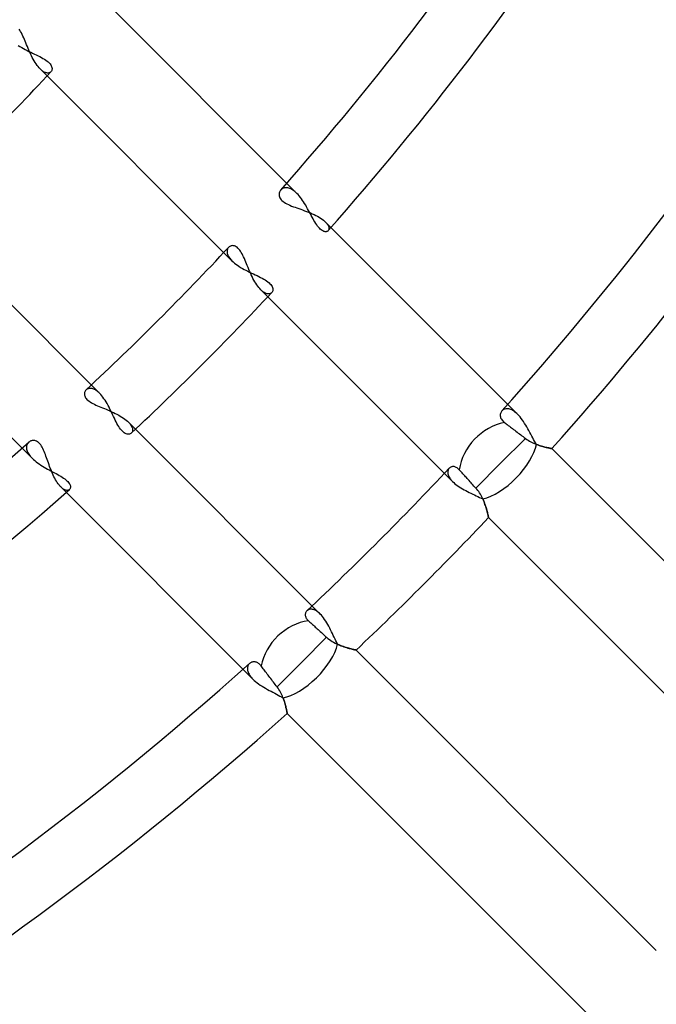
# Model space of a CAD drawing. Header units: millimetres. Extents: x -215 to 215, y -215 to 215.
# Tile 43 of 55: x 48 to 64, y -68 to -44. Entities that reach past the tile are written whole.
import ezdxf

# ---------------------------------------------------------------- set-up
doc = ezdxf.new("R2010")
doc.units = ezdxf.units.MM
doc.layers.add('MAIN-1', color=7, linetype='Continuous')
doc.layers.add('MAIN-2', color=7, linetype='Continuous')

msp = doc.modelspace()

# ---------------------------------------------------------------- linework, layer by layer
at = {"layer": 'MAIN-1'}
for radius, start, end in [(153.5, 270.00002, 89.99998), (152.5, 270.00002, 89.99998), (162, 179.99998, 0)]:
    msp.add_arc((0, 0), radius, start, end, dxfattribs=at)
msp.add_ellipse((14.406, -154.868), major_axis=(-93.223, 128.31), ratio=0.809017, start_param=-1.570796, end_param=-1.004743, dxfattribs=at)
at = {"layer": 'MAIN-2'}
for p, q in [((50.12, -43.65), (54.818, -48.348)), ((48.047, -44.363), (48.027, -44.334)), ((48.066, -44.395), (48.047, -44.363)), ((48.085, -44.429), (48.066, -44.395)), ((48.104, -44.465), (48.085, -44.429)), ((48.122, -44.504), (48.104, -44.465)), ((48.14, -44.544), (48.122, -44.504)), ((48.158, -44.586), (48.14, -44.544)), ((48.175, -44.629), (48.158, -44.586)), ((48.193, -44.673), (48.175, -44.629)), ((48.211, -44.717), (48.193, -44.673)), ((48.23, -44.762), (48.211, -44.717)), ((48.008, -44.736), (48.049, -44.762)), ((48.049, -44.762), (48.091, -44.786)), ((48.091, -44.786), (48.135, -44.811)), ((48.135, -44.811), (48.179, -44.834)), ((48.179, -44.834), (48.224, -44.857)), ((48.224, -44.857), (48.269, -44.879)), ((48.249, -44.808), (48.23, -44.762)), ((48.268, -44.853), (48.249, -44.808)), ((48.288, -44.898), (48.268, -44.853)), ((48.269, -44.879), (48.314, -44.901)), ((48.308, -44.942), (48.288, -44.898)), ((48.329, -44.986), (48.308, -44.942)), ((48.314, -44.901), (48.359, -44.923)), ((48.359, -44.923), (48.404, -44.944)), ((48.404, -44.944), (48.448, -44.965)), ((48.448, -44.965), (48.491, -44.986)), ((48.351, -45.028), (48.329, -44.986)), ((48.373, -45.07), (48.351, -45.028)), ((48.396, -45.11), (48.373, -45.07)), ((48.419, -45.148), (48.396, -45.11)), ((48.443, -45.185), (48.419, -45.148)), ((48.468, -45.22), (48.443, -45.185)), ((48.491, -44.986), (48.533, -45.007)), ((48.533, -45.007), (48.573, -45.028)), ((48.573, -45.028), (48.612, -45.049)), ((48.612, -45.049), (48.648, -45.071)), ((48.648, -45.071), (48.681, -45.093)), ((48.681, -45.093), (48.712, -45.115)), ((48.712, -45.115), (48.739, -45.138)), ((48.739, -45.138), (48.763, -45.161)), ((48.763, -45.161), (48.784, -45.185)), ((48.784, -45.185), (48.801, -45.208)), ((48.801, -45.208), (48.814, -45.23)), ((48.493, -45.252), (48.468, -45.22)), ((48.517, -45.281), (48.493, -45.252)), ((48.543, -45.308), (48.517, -45.281)), ((48.56, -45.324), (48.543, -45.308)), ((53.23, -49.995), (48.543, -45.308)), ((48.577, -45.339), (48.56, -45.324)), ((48.594, -45.353), (48.577, -45.339)), ((48.611, -45.365), (48.594, -45.353)), ((48.628, -45.376), (48.611, -45.365)), ((48.644, -45.385), (48.628, -45.376)), ((48.66, -45.392), (48.644, -45.385)), ((48.675, -45.398), (48.66, -45.392)), ((48.691, -45.403), (48.675, -45.398)), ((48.705, -45.406), (48.691, -45.403)), ((48.719, -45.408), (48.705, -45.406)), ((48.733, -45.409), (48.719, -45.408)), ((48.746, -45.408), (48.733, -45.409)), ((48.758, -45.406), (48.746, -45.408)), ((48.769, -45.402), (48.758, -45.406)), ((48.78, -45.398), (48.769, -45.402)), ((48.79, -45.392), (48.78, -45.398)), ((48.799, -45.385), (48.79, -45.392)), ((48.807, -45.378), (48.799, -45.385)), ((48.817, -45.365), (48.807, -45.378)), ((48.814, -45.23), (48.824, -45.252)), ((48.825, -45.35), (48.817, -45.365)), ((48.824, -45.252), (48.83, -45.274)), ((48.83, -45.333), (48.825, -45.35)), ((48.83, -45.274), (48.833, -45.295)), ((48.833, -45.315), (48.83, -45.333)), ((48.833, -45.295), (48.833, -45.315)), ((54.391, -48.321), (54.385, -48.342)), ((54.4, -48.301), (54.391, -48.321)), ((54.411, -48.282), (54.4, -48.301)), ((54.424, -48.265), (54.411, -48.282)), ((54.436, -48.253), (54.424, -48.265)), ((54.45, -48.241), (54.436, -48.253)), ((54.465, -48.232), (54.45, -48.241)), ((54.481, -48.224), (54.465, -48.232)), ((54.498, -48.217), (54.481, -48.224)), ((54.517, -48.212), (54.498, -48.217)), ((54.536, -48.21), (54.517, -48.212)), ((54.557, -48.209), (54.536, -48.21)), ((54.578, -48.21), (54.557, -48.209)), ((54.6, -48.214), (54.578, -48.21)), ((54.622, -48.219), (54.6, -48.214)), ((54.646, -48.227), (54.622, -48.219)), ((54.669, -48.238), (54.646, -48.227)), ((54.694, -48.25), (54.669, -48.238)), ((54.718, -48.265), (54.694, -48.25)), ((54.743, -48.283), (54.718, -48.265)), ((54.768, -48.302), (54.743, -48.283)), ((54.793, -48.324), (54.768, -48.302)), ((54.818, -48.348), (54.793, -48.324)), ((45.308, -48.543), (49.995, -53.23)), ((54.385, -48.342), (54.382, -48.363)), ((54.382, -48.363), (54.382, -48.386)), ((54.382, -48.386), (54.385, -48.409)), ((54.385, -48.409), (54.391, -48.432)), ((54.391, -48.432), (54.401, -48.455)), ((54.401, -48.455), (54.414, -48.478)), ((54.414, -48.478), (54.432, -48.501)), ((54.432, -48.501), (54.453, -48.524)), ((54.453, -48.524), (54.478, -48.545)), ((54.478, -48.545), (54.506, -48.566)), ((54.506, -48.566), (54.537, -48.585)), ((54.846, -48.378), (54.818, -48.348)), ((54.875, -48.41), (54.846, -48.378)), ((54.902, -48.444), (54.875, -48.41)), ((54.929, -48.48), (54.902, -48.444)), ((54.956, -48.518), (54.929, -48.48)), ((54.982, -48.557), (54.956, -48.518)), ((55.007, -48.597), (54.982, -48.557)), ((54.537, -48.585), (54.572, -48.604)), ((54.572, -48.604), (54.609, -48.622)), ((54.609, -48.622), (54.648, -48.639)), ((54.648, -48.639), (54.688, -48.656)), ((54.688, -48.656), (54.731, -48.672)), ((54.731, -48.672), (54.774, -48.688)), ((54.774, -48.688), (54.818, -48.704)), ((54.818, -48.704), (54.863, -48.72)), ((54.863, -48.72), (54.91, -48.736)), ((54.91, -48.736), (54.957, -48.753)), ((54.957, -48.753), (55.004, -48.77)), ((55.004, -48.77), (55.052, -48.787)), ((55.032, -48.638), (55.007, -48.597)), ((55.056, -48.68), (55.032, -48.638)), ((55.052, -48.787), (55.099, -48.806)), ((55.08, -48.722), (55.056, -48.68)), ((55.103, -48.764), (55.08, -48.722)), ((55.099, -48.806), (55.146, -48.825)), ((55.126, -48.807), (55.103, -48.764)), ((55.148, -48.849), (55.126, -48.807)), ((55.146, -48.825), (55.192, -48.845)), ((55.17, -48.89), (55.148, -48.849)), ((55.192, -48.931), (55.17, -48.89)), ((55.192, -48.845), (55.237, -48.865)), ((55.214, -48.971), (55.192, -48.931)), ((55.235, -49.009), (55.214, -48.971)), ((55.257, -49.046), (55.235, -49.009)), ((55.237, -48.865), (55.28, -48.886)), ((55.279, -49.082), (55.257, -49.046)), ((55.28, -48.886), (55.321, -48.908)), ((55.321, -48.908), (55.361, -48.93)), ((55.361, -48.93), (55.398, -48.953)), ((55.398, -48.953), (55.432, -48.977)), ((55.432, -48.977), (55.464, -49)), ((55.464, -49), (55.492, -49.024)), ((55.492, -49.024), (55.518, -49.048)), ((55.518, -49.048), (55.534, -49.065)), ((55.518, -49.048), (60.213, -53.743)), ((55.301, -49.115), (55.279, -49.082)), ((55.323, -49.145), (55.301, -49.115)), ((55.345, -49.173), (55.323, -49.145)), ((55.367, -49.198), (55.345, -49.173)), ((55.389, -49.221), (55.367, -49.198)), ((55.411, -49.239), (55.389, -49.221)), ((55.433, -49.254), (55.411, -49.239)), ((55.454, -49.266), (55.433, -49.254)), ((55.474, -49.275), (55.454, -49.266)), ((55.494, -49.281), (55.474, -49.275)), ((55.512, -49.283), (55.494, -49.281)), ((55.529, -49.283), (55.512, -49.283)), ((55.545, -49.28), (55.529, -49.283)), ((55.534, -49.065), (55.549, -49.082)), ((55.559, -49.275), (55.545, -49.28)), ((55.549, -49.082), (55.561, -49.099)), ((55.572, -49.267), (55.559, -49.275)), ((55.561, -49.099), (55.572, -49.115)), ((55.572, -49.115), (55.581, -49.131)), ((55.582, -49.258), (55.572, -49.267)), ((55.581, -49.131), (55.589, -49.147)), ((55.589, -49.249), (55.582, -49.258)), ((55.589, -49.147), (55.594, -49.162)), ((55.594, -49.239), (55.589, -49.249)), ((55.594, -49.162), (55.598, -49.177)), ((55.598, -49.228), (55.594, -49.239)), ((55.598, -49.177), (55.601, -49.191)), ((55.6, -49.217), (55.598, -49.228)), ((55.601, -49.204), (55.6, -49.217)), ((55.601, -49.191), (55.601, -49.204)), ((53.112, -49.745), (53.111, -49.762)), ((53.111, -49.762), (53.111, -49.779)), ((53.111, -49.779), (53.113, -49.797)), ((53.115, -49.73), (53.112, -49.745)), ((53.119, -49.715), (53.115, -49.73)), ((53.125, -49.701), (53.119, -49.715)), ((53.131, -49.689), (53.125, -49.701)), ((53.139, -49.677), (53.131, -49.689)), ((53.148, -49.666), (53.139, -49.677)), ((53.162, -49.654), (53.148, -49.666)), ((53.176, -49.643), (53.162, -49.654)), ((53.193, -49.635), (53.176, -49.643)), ((53.21, -49.629), (53.193, -49.635)), ((53.229, -49.625), (53.21, -49.629)), ((53.249, -49.624), (53.229, -49.625)), ((53.27, -49.625), (53.249, -49.624)), ((53.291, -49.63), (53.27, -49.625)), ((53.312, -49.638), (53.291, -49.63)), ((53.334, -49.65), (53.312, -49.638)), ((53.356, -49.665), (53.334, -49.65)), ((53.378, -49.684), (53.356, -49.665)), ((53.399, -49.707), (53.378, -49.684)), ((53.42, -49.732), (53.399, -49.707)), ((53.44, -49.761), (53.42, -49.732)), ((53.459, -49.793), (53.44, -49.761)), ((53.113, -49.797), (53.116, -49.815)), ((53.116, -49.815), (53.122, -49.833)), ((53.122, -49.833), (53.129, -49.853)), ((53.129, -49.853), (53.138, -49.872)), ((53.138, -49.872), (53.149, -49.892)), ((53.149, -49.892), (53.161, -49.913)), ((53.161, -49.913), (53.176, -49.933)), ((53.176, -49.933), (53.192, -49.954)), ((53.192, -49.954), (53.21, -49.974)), ((53.21, -49.974), (53.23, -49.995)), ((53.23, -49.995), (53.259, -50.022)), ((53.259, -50.022), (53.291, -50.05)), ((53.478, -49.827), (53.459, -49.793)), ((53.496, -49.863), (53.478, -49.827)), ((53.515, -49.901), (53.496, -49.863)), ((53.533, -49.941), (53.515, -49.901)), ((53.551, -49.983), (53.533, -49.941)), ((53.568, -50.026), (53.551, -49.983)), ((48.348, -54.818), (43.65, -50.12)), ((53.291, -50.05), (53.326, -50.077)), ((53.326, -50.077), (53.363, -50.103)), ((53.363, -50.103), (53.402, -50.129)), ((53.402, -50.129), (53.442, -50.155)), ((53.442, -50.155), (53.485, -50.179)), ((53.485, -50.179), (53.528, -50.203)), ((53.528, -50.203), (53.573, -50.227)), ((53.586, -50.069), (53.568, -50.026)), ((53.573, -50.227), (53.618, -50.25)), ((53.605, -50.113), (53.586, -50.069)), ((53.623, -50.158), (53.605, -50.113)), ((53.618, -50.25), (53.663, -50.272)), ((53.642, -50.203), (53.623, -50.158)), ((53.661, -50.248), (53.642, -50.203)), ((53.681, -50.292), (53.661, -50.248)), ((53.663, -50.272), (53.708, -50.294)), ((53.701, -50.337), (53.681, -50.292)), ((53.722, -50.38), (53.701, -50.337)), ((53.708, -50.294), (53.754, -50.315)), ((53.744, -50.423), (53.722, -50.38)), ((53.766, -50.464), (53.744, -50.423)), ((53.754, -50.315), (53.799, -50.336)), ((53.789, -50.504), (53.766, -50.464)), ((53.812, -50.542), (53.789, -50.504)), ((53.799, -50.336), (53.843, -50.357)), ((53.843, -50.357), (53.886, -50.378)), ((53.886, -50.378), (53.928, -50.399)), ((53.928, -50.399), (53.969, -50.42)), ((53.969, -50.42), (54.008, -50.442)), ((54.008, -50.442), (54.044, -50.463)), ((54.044, -50.463), (54.077, -50.485)), ((54.077, -50.485), (54.108, -50.508)), ((53.836, -50.579), (53.812, -50.542)), ((53.861, -50.613), (53.836, -50.579)), ((53.886, -50.645), (53.861, -50.613)), ((53.91, -50.674), (53.886, -50.645)), ((53.936, -50.701), (53.91, -50.674)), ((53.953, -50.717), (53.936, -50.701)), ((58.622, -55.387), (53.936, -50.701)), ((53.97, -50.733), (53.953, -50.717)), ((53.988, -50.746), (53.97, -50.733)), ((54.108, -50.508), (54.136, -50.531)), ((54.136, -50.531), (54.16, -50.554)), ((54.16, -50.554), (54.181, -50.577)), ((54.181, -50.577), (54.198, -50.6)), ((54.198, -50.6), (54.211, -50.623)), ((54.211, -50.623), (54.221, -50.645)), ((54.221, -50.743), (54.213, -50.758)), ((54.221, -50.645), (54.227, -50.667)), ((54.227, -50.726), (54.221, -50.743)), ((54.227, -50.667), (54.23, -50.688)), ((54.23, -50.708), (54.227, -50.726)), ((54.23, -50.688), (54.23, -50.708)), ((54.005, -50.759), (53.988, -50.746)), ((54.022, -50.769), (54.005, -50.759)), ((54.038, -50.779), (54.022, -50.769)), ((54.054, -50.786), (54.038, -50.779)), ((54.07, -50.792), (54.054, -50.786)), ((54.085, -50.797), (54.07, -50.792)), ((54.1, -50.8), (54.085, -50.797)), ((54.114, -50.802), (54.1, -50.8)), ((54.128, -50.802), (54.114, -50.802)), ((54.141, -50.802), (54.128, -50.802)), ((54.153, -50.799), (54.141, -50.802)), ((54.165, -50.796), (54.153, -50.799)), ((54.176, -50.791), (54.165, -50.796)), ((54.185, -50.786), (54.176, -50.791)), ((54.195, -50.779), (54.185, -50.786)), ((54.203, -50.771), (54.195, -50.779)), ((54.213, -50.758), (54.203, -50.771)), ((49.666, -53.148), (49.653, -53.162)), ((49.677, -53.139), (49.666, -53.148)), ((49.689, -53.131), (49.677, -53.139)), ((49.702, -53.124), (49.689, -53.131)), ((49.716, -53.119), (49.702, -53.124)), ((49.731, -53.114), (49.716, -53.119)), ((49.747, -53.112), (49.731, -53.114)), ((49.763, -53.111), (49.747, -53.112)), ((49.78, -53.111), (49.763, -53.111)), ((49.798, -53.113), (49.78, -53.111)), ((49.816, -53.117), (49.798, -53.113)), ((49.834, -53.122), (49.816, -53.117)), ((49.853, -53.129), (49.834, -53.122)), ((49.873, -53.138), (49.853, -53.129)), ((49.893, -53.149), (49.873, -53.138)), ((49.913, -53.162), (49.893, -53.149)), ((49.625, -53.232), (49.624, -53.252)), ((49.624, -53.252), (49.626, -53.273)), ((49.628, -53.213), (49.625, -53.232)), ((49.626, -53.273), (49.631, -53.294)), ((49.634, -53.194), (49.628, -53.213)), ((49.631, -53.294), (49.64, -53.316)), ((49.643, -53.178), (49.634, -53.194)), ((49.64, -53.316), (49.652, -53.338)), ((49.653, -53.162), (49.643, -53.178)), ((49.652, -53.338), (49.668, -53.359)), ((49.668, -53.359), (49.687, -53.381)), ((49.687, -53.381), (49.711, -53.402)), ((49.933, -53.176), (49.913, -53.162)), ((49.954, -53.192), (49.933, -53.176)), ((49.974, -53.21), (49.954, -53.192)), ((49.995, -53.23), (49.974, -53.21)), ((50.022, -53.259), (49.995, -53.23)), ((50.05, -53.291), (50.022, -53.259)), ((50.076, -53.325), (50.05, -53.291)), ((50.103, -53.362), (50.076, -53.325)), ((50.129, -53.401), (50.103, -53.362)), ((49.711, -53.402), (49.737, -53.423)), ((49.737, -53.423), (49.766, -53.443)), ((49.766, -53.443), (49.798, -53.462)), ((49.798, -53.462), (49.832, -53.481)), ((49.832, -53.481), (49.868, -53.499)), ((49.868, -53.499), (49.906, -53.517)), ((49.906, -53.517), (49.946, -53.535)), ((49.946, -53.535), (49.986, -53.552)), ((49.986, -53.552), (50.028, -53.569)), ((50.028, -53.569), (50.07, -53.587)), ((50.07, -53.587), (50.113, -53.604)), ((50.113, -53.604), (50.156, -53.622)), ((50.154, -53.441), (50.129, -53.401)), ((50.179, -53.483), (50.154, -53.441)), ((50.156, -53.622), (50.201, -53.641)), ((50.203, -53.527), (50.179, -53.483)), ((50.226, -53.571), (50.203, -53.527)), ((50.249, -53.616), (50.226, -53.571)), ((50.271, -53.661), (50.249, -53.616)), ((59.869, -53.628), (59.854, -53.638)), ((59.885, -53.621), (59.869, -53.628)), ((59.902, -53.615), (59.885, -53.621)), ((59.92, -53.61), (59.902, -53.615)), ((59.939, -53.608), (59.92, -53.61)), ((59.958, -53.607), (59.939, -53.608)), ((59.979, -53.608), (59.958, -53.607)), ((60, -53.612), (59.979, -53.608)), ((60.022, -53.617), (60, -53.612)), ((60.045, -53.625), (60.022, -53.617)), ((60.068, -53.635), (60.045, -53.625)), ((50.201, -53.641), (50.245, -53.66)), ((50.245, -53.66), (50.289, -53.68)), ((50.293, -53.707), (50.271, -53.661)), ((50.289, -53.68), (50.334, -53.7)), ((50.314, -53.752), (50.293, -53.707)), ((50.335, -53.797), (50.314, -53.752)), ((50.334, -53.7), (50.378, -53.721)), ((50.356, -53.841), (50.335, -53.797)), ((50.377, -53.884), (50.356, -53.841)), ((50.378, -53.721), (50.42, -53.743)), ((50.42, -53.743), (50.462, -53.765)), ((50.462, -53.765), (50.502, -53.788)), ((50.502, -53.788), (50.541, -53.812)), ((50.541, -53.812), (50.578, -53.836)), ((50.578, -53.836), (50.612, -53.86)), ((50.612, -53.86), (50.644, -53.885)), ((59.789, -53.745), (59.787, -53.764)), ((59.787, -53.764), (59.788, -53.784)), ((59.788, -53.784), (59.791, -53.804)), ((59.793, -53.726), (59.789, -53.745)), ((59.791, -53.804), (59.797, -53.825)), ((59.799, -53.708), (59.793, -53.726)), ((59.797, -53.825), (59.805, -53.845)), ((59.807, -53.691), (59.799, -53.708)), ((59.805, -53.845), (59.816, -53.865)), ((59.817, -53.675), (59.807, -53.691)), ((59.816, -53.865), (59.831, -53.886)), ((59.829, -53.661), (59.817, -53.675)), ((59.841, -53.649), (59.829, -53.661)), ((59.854, -53.638), (59.841, -53.649)), ((60.092, -53.648), (60.068, -53.635)), ((60.116, -53.663), (60.092, -53.648)), ((60.14, -53.679), (60.116, -53.663)), ((60.164, -53.699), (60.14, -53.679)), ((60.189, -53.72), (60.164, -53.699)), ((60.213, -53.743), (60.189, -53.72)), ((60.243, -53.775), (60.213, -53.743)), ((60.272, -53.808), (60.243, -53.775)), ((60.301, -53.845), (60.272, -53.808)), ((60.329, -53.883), (60.301, -53.845)), ((50.398, -53.926), (50.377, -53.884)), ((50.419, -53.967), (50.398, -53.926)), ((50.441, -54.006), (50.419, -53.967)), ((50.462, -54.042), (50.441, -54.006)), ((50.485, -54.076), (50.462, -54.042)), ((50.507, -54.107), (50.485, -54.076)), ((50.53, -54.135), (50.507, -54.107)), ((50.644, -53.885), (50.674, -53.91)), ((50.674, -53.91), (50.701, -53.936)), ((50.701, -53.936), (50.717, -53.953)), ((50.701, -53.936), (55.387, -58.622)), ((50.717, -53.953), (50.733, -53.97)), ((50.733, -53.97), (50.746, -53.988)), ((50.746, -53.988), (50.759, -54.005)), ((50.759, -54.005), (50.769, -54.022)), ((50.769, -54.022), (50.779, -54.038)), ((50.779, -54.038), (50.786, -54.054)), ((50.786, -54.054), (50.792, -54.07)), ((50.792, -54.07), (50.797, -54.085)), ((50.797, -54.085), (50.8, -54.1)), ((50.8, -54.1), (50.802, -54.114)), ((59.831, -53.886), (59.848, -53.906)), ((59.848, -53.906), (59.868, -53.925)), ((59.868, -53.925), (59.891, -53.944)), ((59.891, -53.944), (59.912, -53.96)), ((59.912, -53.96), (59.935, -53.977)), ((59.935, -53.977), (59.959, -53.995)), ((59.959, -53.995), (59.984, -54.014)), ((59.984, -54.014), (60.01, -54.034)), ((60.01, -54.034), (60.036, -54.054)), ((60.036, -54.054), (60.061, -54.073)), ((60.061, -54.073), (60.087, -54.093)), ((60.087, -54.093), (60.114, -54.113)), ((60.357, -53.923), (60.329, -53.883)), ((60.384, -53.965), (60.357, -53.923)), ((60.411, -54.008), (60.384, -53.965)), ((60.436, -54.052), (60.411, -54.008)), ((60.462, -54.096), (60.436, -54.052)), ((60.486, -54.141), (60.462, -54.096)), ((50.553, -54.159), (50.53, -54.135)), ((50.576, -54.18), (50.553, -54.159)), ((50.599, -54.197), (50.576, -54.18)), ((50.622, -54.211), (50.599, -54.197)), ((50.645, -54.22), (50.622, -54.211)), ((50.667, -54.227), (50.645, -54.22)), ((50.688, -54.23), (50.667, -54.227)), ((50.707, -54.23), (50.688, -54.23)), ((50.726, -54.227), (50.707, -54.23)), ((50.743, -54.221), (50.726, -54.227)), ((50.758, -54.213), (50.743, -54.221)), ((50.771, -54.203), (50.758, -54.213)), ((50.779, -54.195), (50.771, -54.203)), ((50.786, -54.186), (50.779, -54.195)), ((50.791, -54.176), (50.786, -54.186)), ((50.796, -54.165), (50.791, -54.176)), ((50.799, -54.153), (50.796, -54.165)), ((50.802, -54.141), (50.799, -54.153)), ((50.802, -54.114), (50.802, -54.128)), ((50.802, -54.128), (50.802, -54.141)), ((60.402, -54.333), (59.794, -54.941)), ((60.114, -54.113), (60.142, -54.134)), ((60.142, -54.134), (60.17, -54.156)), ((60.17, -54.156), (60.2, -54.179)), ((60.2, -54.179), (60.229, -54.201)), ((60.229, -54.201), (60.259, -54.224)), ((60.259, -54.224), (60.287, -54.246)), ((60.287, -54.246), (60.315, -54.267)), ((60.315, -54.267), (60.344, -54.289)), ((60.344, -54.289), (60.373, -54.311)), ((60.373, -54.311), (60.402, -54.333)), ((60.402, -54.333), (60.435, -54.357)), ((60.51, -54.186), (60.486, -54.141)), ((60.533, -54.23), (60.51, -54.186)), ((60.557, -54.274), (60.533, -54.23)), ((60.58, -54.318), (60.557, -54.274)), ((60.602, -54.361), (60.58, -54.318)), ((48.21, -54.535), (48.209, -54.555)), ((48.209, -54.555), (48.21, -54.577)), ((48.213, -54.516), (48.21, -54.535)), ((48.21, -54.577), (48.213, -54.599)), ((48.218, -54.497), (48.213, -54.516)), ((48.224, -54.48), (48.218, -54.497)), ((48.232, -54.464), (48.224, -54.48)), ((48.242, -54.449), (48.232, -54.464)), ((48.253, -54.436), (48.242, -54.449)), ((48.265, -54.424), (48.253, -54.436)), ((48.28, -54.412), (48.265, -54.424)), ((48.296, -54.402), (48.28, -54.412)), ((48.313, -54.394), (48.296, -54.402)), ((48.331, -54.388), (48.313, -54.394)), ((48.35, -54.384), (48.331, -54.388)), ((48.37, -54.382), (48.35, -54.384)), ((48.391, -54.382), (48.37, -54.382)), ((48.412, -54.386), (48.391, -54.382)), ((48.433, -54.392), (48.412, -54.386)), ((48.454, -54.401), (48.433, -54.392)), ((48.476, -54.413), (48.454, -54.401)), ((48.497, -54.428), (48.476, -54.413)), ((48.517, -54.446), (48.497, -54.428)), ((48.537, -54.468), (48.517, -54.446)), ((48.556, -54.492), (48.537, -54.468)), ((48.574, -54.519), (48.556, -54.492)), ((48.592, -54.549), (48.574, -54.519)), ((48.609, -54.581), (48.592, -54.549)), ((48.625, -54.616), (48.609, -54.581)), ((60.435, -54.357), (60.468, -54.379)), ((60.468, -54.379), (60.502, -54.4)), ((60.502, -54.4), (60.536, -54.419)), ((60.536, -54.419), (60.57, -54.436)), ((60.57, -54.436), (60.604, -54.452)), ((60.625, -54.402), (60.602, -54.361)), ((60.604, -54.452), (60.638, -54.466)), ((60.648, -54.442), (60.625, -54.402)), ((60.638, -54.466), (60.671, -54.48)), ((60.67, -54.48), (60.648, -54.442)), ((60.702, -54.491), (60.67, -54.48)), ((60.671, -54.48), (60.704, -54.492)), ((60.734, -54.502), (60.702, -54.491)), ((60.704, -54.492), (60.736, -54.503)), ((60.765, -54.512), (60.734, -54.502)), ((60.736, -54.503), (60.767, -54.513)), ((60.795, -54.522), (60.765, -54.512)), ((60.767, -54.513), (60.798, -54.522)), ((60.825, -54.53), (60.795, -54.522)), ((60.798, -54.522), (60.827, -54.531)), ((60.853, -54.538), (60.825, -54.53)), ((60.827, -54.531), (60.855, -54.538)), ((60.88, -54.545), (60.853, -54.538)), ((60.855, -54.538), (60.881, -54.545)), ((60.905, -54.551), (60.88, -54.545)), ((60.881, -54.545), (60.907, -54.551)), ((60.929, -54.556), (60.905, -54.551)), ((60.907, -54.551), (60.93, -54.557)), ((60.951, -54.561), (60.929, -54.556)), ((60.93, -54.557), (60.952, -54.561)), ((60.971, -54.566), (60.951, -54.561)), ((60.952, -54.561), (60.972, -54.566)), ((60.989, -54.569), (60.971, -54.566)), ((60.972, -54.566), (60.99, -54.569)), ((61.005, -54.573), (60.989, -54.569)), ((60.99, -54.569), (61.006, -54.573)), ((61.019, -54.575), (61.005, -54.573)), ((61.006, -54.573), (61.019, -54.575)), ((61.019, -54.575), (61.031, -54.577)), ((61.031, -54.577), (61.019, -54.575)), ((61.031, -54.577), (61.04, -54.579)), ((61.04, -54.579), (61.031, -54.577)), ((61.04, -54.579), (61.046, -54.58)), ((61.046, -54.58), (61.04, -54.579)), ((61.046, -54.58), (61.05, -54.581)), ((61.05, -54.581), (61.046, -54.58)), ((61.05, -54.581), (61.051, -54.581)), ((61.051, -54.581), (61.05, -54.581)), ((61.051, -54.581), (68.394, -61.924)), ((48.213, -54.599), (48.219, -54.621)), ((48.219, -54.621), (48.227, -54.645)), ((48.227, -54.645), (48.237, -54.669)), ((48.237, -54.669), (48.25, -54.693)), ((48.25, -54.693), (48.265, -54.718)), ((48.265, -54.718), (48.282, -54.743)), ((48.282, -54.743), (48.302, -54.768)), ((48.302, -54.768), (48.324, -54.793)), ((48.324, -54.793), (48.348, -54.818)), ((48.348, -54.818), (48.378, -54.846)), ((48.641, -54.652), (48.625, -54.616)), ((48.656, -54.689), (48.641, -54.652)), ((48.671, -54.727), (48.656, -54.689)), ((48.685, -54.767), (48.671, -54.727)), ((48.7, -54.807), (48.685, -54.767)), ((48.714, -54.848), (48.7, -54.807)), ((48.378, -54.846), (48.41, -54.875)), ((48.41, -54.875), (48.444, -54.902)), ((48.444, -54.902), (48.48, -54.929)), ((48.48, -54.929), (48.518, -54.956)), ((48.518, -54.956), (48.557, -54.982)), ((48.557, -54.982), (48.597, -55.007)), ((48.597, -55.007), (48.638, -55.032)), ((48.638, -55.032), (48.68, -55.056)), ((48.68, -55.056), (48.722, -55.08)), ((48.729, -54.889), (48.714, -54.848)), ((48.744, -54.932), (48.729, -54.889)), ((48.759, -54.974), (48.744, -54.932)), ((48.775, -55.018), (48.759, -54.974)), ((48.791, -55.061), (48.775, -55.018)), ((48.808, -55.104), (48.791, -55.061)), ((58.532, -55.073), (58.524, -55.086)), ((58.542, -55.062), (58.532, -55.073)), ((58.553, -55.051), (58.542, -55.062)), ((58.565, -55.042), (58.553, -55.051)), ((58.578, -55.035), (58.565, -55.042)), ((58.593, -55.028), (58.578, -55.035)), ((58.608, -55.024), (58.593, -55.028)), ((58.624, -55.021), (58.608, -55.024)), ((58.641, -55.021), (58.624, -55.021)), ((58.659, -55.022), (58.641, -55.021)), ((58.677, -55.025), (58.659, -55.022)), ((58.695, -55.031), (58.677, -55.025)), ((58.714, -55.04), (58.695, -55.031)), ((58.732, -55.051), (58.714, -55.04)), ((58.751, -55.064), (58.732, -55.051)), ((58.769, -55.08), (58.751, -55.064)), ((59.794, -54.941), (59.19, -55.545)), ((48.722, -55.08), (48.764, -55.103)), ((48.764, -55.103), (48.807, -55.126)), ((48.807, -55.126), (48.848, -55.148)), ((48.825, -55.146), (48.808, -55.104)), ((48.843, -55.188), (48.825, -55.146)), ((48.861, -55.229), (48.843, -55.188)), ((48.848, -55.148), (48.89, -55.17)), ((48.88, -55.268), (48.861, -55.229)), ((48.9, -55.307), (48.88, -55.268)), ((48.89, -55.17), (48.931, -55.192)), ((48.92, -55.343), (48.9, -55.307)), ((48.931, -55.192), (48.971, -55.214)), ((48.971, -55.214), (49.009, -55.235)), ((49.009, -55.235), (49.046, -55.257)), ((49.046, -55.257), (49.082, -55.279)), ((49.082, -55.279), (49.115, -55.301)), ((49.115, -55.301), (49.145, -55.323)), ((58.505, -55.146), (58.504, -55.163)), ((58.504, -55.163), (58.505, -55.181)), ((58.507, -55.129), (58.505, -55.146)), ((58.505, -55.181), (58.508, -55.2)), ((58.511, -55.114), (58.507, -55.129)), ((58.508, -55.2), (58.513, -55.219)), ((58.517, -55.099), (58.511, -55.114)), ((58.513, -55.219), (58.519, -55.239)), ((58.524, -55.086), (58.517, -55.099)), ((58.519, -55.239), (58.528, -55.259)), ((58.528, -55.259), (58.539, -55.28)), ((58.539, -55.28), (58.552, -55.301)), ((58.552, -55.301), (58.566, -55.323)), ((58.787, -55.099), (58.769, -55.08)), ((58.803, -55.117), (58.787, -55.099)), ((58.82, -55.135), (58.803, -55.117)), ((58.838, -55.155), (58.82, -55.135)), ((58.857, -55.176), (58.838, -55.155)), ((58.877, -55.198), (58.857, -55.176)), ((58.897, -55.221), (58.877, -55.198)), ((58.918, -55.244), (58.897, -55.221)), ((58.939, -55.268), (58.918, -55.244)), ((58.96, -55.291), (58.939, -55.268)), ((58.981, -55.314), (58.96, -55.291)), ((59.003, -55.338), (58.981, -55.314)), ((48.941, -55.378), (48.92, -55.343)), ((48.962, -55.411), (48.941, -55.378)), ((48.983, -55.441), (48.962, -55.411)), ((49.004, -55.469), (48.983, -55.441)), ((49.026, -55.495), (49.004, -55.469)), ((49.048, -55.518), (49.026, -55.495)), ((49.065, -55.534), (49.048, -55.518)), ((53.743, -60.213), (49.048, -55.518)), ((49.082, -55.549), (49.065, -55.534)), ((49.099, -55.561), (49.082, -55.549)), ((49.145, -55.323), (49.173, -55.345)), ((49.173, -55.345), (49.198, -55.367)), ((49.198, -55.367), (49.22, -55.389)), ((49.22, -55.389), (49.239, -55.411)), ((49.239, -55.411), (49.254, -55.433)), ((49.254, -55.433), (49.266, -55.454)), ((49.266, -55.454), (49.275, -55.474)), ((49.275, -55.474), (49.281, -55.494)), ((49.28, -55.545), (49.275, -55.559)), ((49.283, -55.529), (49.28, -55.545)), ((49.281, -55.494), (49.283, -55.512)), ((49.283, -55.512), (49.283, -55.529)), ((58.566, -55.323), (58.583, -55.344)), ((58.583, -55.344), (58.602, -55.366)), ((58.602, -55.366), (58.622, -55.387)), ((58.622, -55.387), (58.65, -55.413)), ((58.65, -55.413), (58.68, -55.439)), ((58.68, -55.439), (58.712, -55.465)), ((58.712, -55.465), (58.747, -55.49)), ((58.747, -55.49), (58.783, -55.515)), ((58.783, -55.515), (58.821, -55.539)), ((58.821, -55.539), (58.861, -55.562)), ((59.026, -55.364), (59.003, -55.338)), ((59.05, -55.39), (59.026, -55.364)), ((59.073, -55.416), (59.05, -55.39)), ((59.097, -55.442), (59.073, -55.416)), ((59.121, -55.469), (59.097, -55.442)), ((59.145, -55.495), (59.121, -55.469)), ((59.167, -55.52), (59.145, -55.495)), ((59.19, -55.545), (59.167, -55.52)), ((59.215, -55.573), (59.19, -55.545)), ((49.115, -55.572), (49.099, -55.561)), ((49.131, -55.581), (49.115, -55.572)), ((49.147, -55.589), (49.131, -55.581)), ((49.162, -55.594), (49.147, -55.589)), ((49.177, -55.598), (49.162, -55.594)), ((49.191, -55.601), (49.177, -55.598)), ((49.204, -55.601), (49.191, -55.601)), ((49.217, -55.6), (49.204, -55.601)), ((49.228, -55.598), (49.217, -55.6)), ((49.239, -55.594), (49.228, -55.598)), ((49.249, -55.589), (49.239, -55.594)), ((49.258, -55.582), (49.249, -55.589)), ((49.267, -55.572), (49.258, -55.582)), ((49.275, -55.559), (49.267, -55.572)), ((58.861, -55.562), (58.902, -55.585)), ((58.902, -55.585), (58.943, -55.608)), ((58.943, -55.608), (58.986, -55.63)), ((58.986, -55.63), (59.028, -55.651)), ((59.028, -55.651), (59.072, -55.672)), ((59.072, -55.672), (59.115, -55.692)), ((59.115, -55.692), (59.158, -55.712)), ((59.158, -55.712), (59.2, -55.732)), ((59.2, -55.732), (59.242, -55.752)), ((59.238, -55.603), (59.215, -55.573)), ((59.261, -55.633), (59.238, -55.603)), ((59.242, -55.752), (59.283, -55.772)), ((59.281, -55.664), (59.261, -55.633)), ((59.301, -55.695), (59.281, -55.664)), ((59.283, -55.772), (59.323, -55.792)), ((59.319, -55.726), (59.301, -55.695)), ((59.336, -55.758), (59.319, -55.726)), ((59.323, -55.792), (59.362, -55.812)), ((59.351, -55.789), (59.336, -55.758)), ((59.366, -55.82), (59.351, -55.789)), ((59.362, -55.812), (59.378, -55.848)), ((59.379, -55.851), (59.366, -55.82)), ((59.378, -55.848), (59.392, -55.884)), ((59.392, -55.882), (59.379, -55.851)), ((59.403, -55.913), (59.392, -55.882)), ((59.392, -55.884), (59.406, -55.92)), ((59.414, -55.943), (59.403, -55.913)), ((59.406, -55.92), (59.418, -55.955)), ((59.424, -55.973), (59.414, -55.943)), ((59.418, -55.955), (59.43, -55.99)), ((59.434, -56.002), (59.424, -55.973)), ((59.43, -55.99), (59.44, -56.023)), ((59.442, -56.03), (59.434, -56.002)), ((59.44, -56.023), (59.45, -56.055)), ((59.45, -56.057), (59.442, -56.03)), ((59.45, -56.055), (59.458, -56.086)), ((59.458, -56.083), (59.45, -56.057)), ((59.464, -56.108), (59.458, -56.083)), ((59.458, -56.086), (59.466, -56.114)), ((59.471, -56.132), (59.464, -56.108)), ((59.466, -56.114), (59.473, -56.141)), ((59.476, -56.154), (59.471, -56.132)), ((59.473, -56.141), (59.479, -56.166)), ((59.481, -56.174), (59.476, -56.154)), ((59.479, -56.166), (59.484, -56.188)), ((59.485, -56.193), (59.481, -56.174)), ((59.484, -56.188), (59.489, -56.208)), ((59.489, -56.21), (59.485, -56.193)), ((59.489, -56.208), (59.493, -56.226)), ((59.493, -56.224), (59.489, -56.21)), ((59.495, -56.237), (59.493, -56.224)), ((59.493, -56.226), (59.496, -56.24)), ((59.498, -56.248), (59.495, -56.237)), ((59.496, -56.24), (59.498, -56.252)), ((59.499, -56.256), (59.498, -56.248)), ((59.498, -56.252), (59.5, -56.26)), ((59.501, -56.262), (59.499, -56.256)), ((59.5, -56.26), (59.501, -56.265)), ((59.501, -56.265), (59.501, -56.262)), ((59.502, -56.267), (59.501, -56.265)), ((59.501, -56.265), (59.502, -56.267)), ((66.837, -63.602), (59.502, -56.267)), ((55.024, -58.61), (55.021, -58.626)), ((55.021, -58.626), (55.021, -58.643)), ((55.021, -58.643), (55.022, -58.66)), ((55.022, -58.66), (55.026, -58.678)), ((55.028, -58.594), (55.024, -58.61)), ((55.026, -58.678), (55.032, -58.696)), ((55.034, -58.579), (55.028, -58.594)), ((55.042, -58.566), (55.034, -58.579)), ((55.051, -58.553), (55.042, -58.566)), ((55.062, -58.542), (55.051, -58.553)), ((55.073, -58.532), (55.062, -58.542)), ((55.086, -58.524), (55.073, -58.532)), ((55.1, -58.517), (55.086, -58.524)), ((55.115, -58.511), (55.1, -58.517)), ((55.13, -58.507), (55.115, -58.511)), ((55.147, -58.505), (55.13, -58.507)), ((55.164, -58.504), (55.147, -58.505)), ((55.182, -58.505), (55.164, -58.504)), ((55.201, -58.508), (55.182, -58.505)), ((55.22, -58.513), (55.201, -58.508)), ((55.24, -58.52), (55.22, -58.513)), ((55.26, -58.528), (55.24, -58.52)), ((55.281, -58.539), (55.26, -58.528)), ((55.302, -58.552), (55.281, -58.539)), ((55.323, -58.567), (55.302, -58.552)), ((55.345, -58.583), (55.323, -58.567)), ((55.366, -58.602), (55.345, -58.583)), ((55.387, -58.622), (55.366, -58.602)), ((55.415, -58.651), (55.387, -58.622)), ((55.442, -58.683), (55.415, -58.651)), ((55.032, -58.696), (55.04, -58.714)), ((55.04, -58.714), (55.051, -58.733)), ((55.051, -58.733), (55.064, -58.751)), ((55.064, -58.751), (55.081, -58.769)), ((55.081, -58.769), (55.099, -58.787)), ((55.099, -58.787), (55.117, -58.803)), ((55.117, -58.803), (55.135, -58.82)), ((55.135, -58.82), (55.155, -58.838)), ((55.155, -58.838), (55.176, -58.857)), ((55.176, -58.857), (55.198, -58.877)), ((55.198, -58.877), (55.221, -58.897)), ((55.221, -58.897), (55.244, -58.918)), ((55.244, -58.918), (55.268, -58.939)), ((55.469, -58.718), (55.442, -58.683)), ((55.496, -58.755), (55.469, -58.718)), ((55.521, -58.794), (55.496, -58.755)), ((55.547, -58.834), (55.521, -58.794)), ((55.571, -58.876), (55.547, -58.834)), ((55.595, -58.92), (55.571, -58.876)), ((55.619, -58.964), (55.595, -58.92)), ((55.268, -58.939), (55.291, -58.96)), ((55.291, -58.96), (55.314, -58.981)), ((55.314, -58.981), (55.338, -59.003)), ((55.338, -59.003), (55.364, -59.026)), ((55.364, -59.026), (55.39, -59.05)), ((55.39, -59.05), (55.416, -59.073)), ((55.416, -59.073), (55.442, -59.097)), ((55.442, -59.097), (55.469, -59.121)), ((55.469, -59.121), (55.495, -59.145)), ((55.495, -59.145), (55.52, -59.167)), ((55.641, -59.009), (55.619, -58.964)), ((55.664, -59.055), (55.641, -59.009)), ((55.685, -59.1), (55.664, -59.055)), ((55.707, -59.146), (55.685, -59.1)), ((55.728, -59.191), (55.707, -59.146)), ((55.545, -59.19), (54.941, -59.794)), ((55.52, -59.167), (55.545, -59.19)), ((55.545, -59.19), (55.577, -59.218)), ((55.577, -59.218), (55.611, -59.245)), ((55.611, -59.245), (55.645, -59.269)), ((55.645, -59.269), (55.68, -59.292)), ((55.68, -59.292), (55.716, -59.313)), ((55.716, -59.313), (55.752, -59.332)), ((55.749, -59.235), (55.728, -59.191)), ((55.77, -59.279), (55.749, -59.235)), ((55.752, -59.332), (55.788, -59.35)), ((55.79, -59.321), (55.77, -59.279)), ((55.788, -59.35), (55.823, -59.367)), ((55.812, -59.362), (55.79, -59.321)), ((55.848, -59.378), (55.812, -59.362)), ((55.823, -59.367), (55.859, -59.382)), ((55.884, -59.392), (55.848, -59.378)), ((55.859, -59.382), (55.895, -59.396)), ((55.92, -59.406), (55.884, -59.392)), ((55.895, -59.396), (55.93, -59.409)), ((55.955, -59.418), (55.92, -59.406)), ((55.93, -59.409), (55.964, -59.421)), ((55.99, -59.43), (55.955, -59.418)), ((55.964, -59.421), (55.998, -59.432)), ((56.023, -59.44), (55.99, -59.43)), ((55.998, -59.432), (56.03, -59.442)), ((56.055, -59.45), (56.023, -59.44)), ((56.03, -59.442), (56.061, -59.452)), ((56.086, -59.458), (56.055, -59.45)), ((56.061, -59.452), (56.091, -59.46)), ((56.115, -59.466), (56.086, -59.458)), ((56.091, -59.46), (56.119, -59.467)), ((56.142, -59.473), (56.115, -59.466)), ((56.119, -59.467), (56.145, -59.474)), ((56.166, -59.479), (56.142, -59.473)), ((56.145, -59.474), (56.169, -59.48)), ((56.189, -59.485), (56.166, -59.479)), ((56.169, -59.48), (56.191, -59.485)), ((56.209, -59.489), (56.189, -59.485)), ((56.191, -59.485), (56.21, -59.489)), ((56.226, -59.493), (56.209, -59.489)), ((56.21, -59.489), (56.227, -59.493)), ((56.241, -59.496), (56.226, -59.493)), ((56.227, -59.493), (56.241, -59.496)), ((56.241, -59.496), (56.252, -59.499)), ((56.252, -59.499), (56.241, -59.496)), ((56.252, -59.499), (56.26, -59.5)), ((56.26, -59.5), (56.252, -59.499)), ((56.26, -59.5), (56.265, -59.501)), ((56.265, -59.501), (56.26, -59.5)), ((56.265, -59.501), (56.267, -59.502)), ((56.267, -59.502), (56.265, -59.501)), ((56.267, -59.502), (63.602, -66.837)), ((53.621, -59.884), (53.615, -59.901)), ((53.629, -59.868), (53.621, -59.884)), ((53.638, -59.854), (53.629, -59.868)), ((53.649, -59.84), (53.638, -59.854)), ((53.661, -59.829), (53.649, -59.84)), ((53.672, -59.819), (53.661, -59.829)), ((53.684, -59.811), (53.672, -59.819)), ((53.696, -59.804), (53.684, -59.811)), ((53.71, -59.799), (53.696, -59.804)), ((53.723, -59.794), (53.71, -59.799)), ((53.738, -59.79), (53.723, -59.794)), ((53.753, -59.788), (53.738, -59.79)), ((53.768, -59.787), (53.753, -59.788)), ((53.784, -59.788), (53.768, -59.787)), ((53.8, -59.79), (53.784, -59.788)), ((53.817, -59.794), (53.8, -59.79)), ((53.833, -59.8), (53.817, -59.794)), ((53.849, -59.807), (53.833, -59.8)), ((53.866, -59.816), (53.849, -59.807)), ((53.882, -59.828), (53.866, -59.816)), ((53.898, -59.841), (53.882, -59.828)), ((53.914, -59.856), (53.898, -59.841)), ((53.929, -59.873), (53.914, -59.856)), ((53.944, -59.891), (53.929, -59.873)), ((54.941, -59.794), (54.333, -60.402)), ((53.608, -59.937), (53.607, -59.957)), ((53.607, -59.957), (53.608, -59.978)), ((53.61, -59.918), (53.608, -59.937)), ((53.608, -59.978), (53.612, -59.999)), ((53.615, -59.901), (53.61, -59.918)), ((53.612, -59.999), (53.617, -60.021)), ((53.617, -60.021), (53.625, -60.044)), ((53.625, -60.044), (53.635, -60.068)), ((53.635, -60.068), (53.648, -60.091)), ((53.648, -60.091), (53.662, -60.116)), ((53.662, -60.116), (53.679, -60.14)), ((53.96, -59.912), (53.944, -59.891)), ((53.977, -59.935), (53.96, -59.912)), ((53.995, -59.959), (53.977, -59.935)), ((54.014, -59.984), (53.995, -59.959)), ((54.034, -60.01), (54.014, -59.984)), ((54.054, -60.036), (54.034, -60.01)), ((54.073, -60.061), (54.054, -60.036)), ((54.093, -60.087), (54.073, -60.061)), ((54.113, -60.114), (54.093, -60.087)), ((54.134, -60.142), (54.113, -60.114)), ((53.679, -60.14), (53.698, -60.164)), ((53.698, -60.164), (53.72, -60.189)), ((53.72, -60.189), (53.743, -60.213)), ((53.743, -60.213), (53.775, -60.243)), ((53.775, -60.243), (53.808, -60.272)), ((53.808, -60.272), (53.845, -60.301)), ((53.845, -60.301), (53.883, -60.33)), ((53.883, -60.33), (53.923, -60.357)), ((53.923, -60.357), (53.965, -60.384)), ((54.156, -60.17), (54.134, -60.142)), ((54.179, -60.2), (54.156, -60.17)), ((54.201, -60.229), (54.179, -60.2)), ((54.224, -60.259), (54.201, -60.229)), ((54.246, -60.287), (54.224, -60.259)), ((54.267, -60.315), (54.246, -60.287)), ((54.289, -60.344), (54.267, -60.315)), ((54.311, -60.373), (54.289, -60.344)), ((53.965, -60.384), (54.008, -60.411)), ((54.008, -60.411), (54.052, -60.436)), ((54.052, -60.436), (54.096, -60.462)), ((54.096, -60.462), (54.141, -60.486)), ((54.141, -60.486), (54.186, -60.51)), ((54.186, -60.51), (54.23, -60.533)), ((54.23, -60.533), (54.275, -60.557)), ((54.275, -60.557), (54.318, -60.58)), ((54.333, -60.402), (54.311, -60.373)), ((54.318, -60.58), (54.361, -60.602)), ((54.357, -60.434), (54.333, -60.402)), ((54.378, -60.466), (54.357, -60.434)), ((54.361, -60.602), (54.402, -60.625)), ((54.398, -60.499), (54.378, -60.466)), ((54.417, -60.532), (54.398, -60.499)), ((54.434, -60.565), (54.417, -60.532)), ((54.449, -60.598), (54.434, -60.565)), ((54.464, -60.631), (54.449, -60.598)), ((54.402, -60.625), (54.442, -60.648)), ((54.442, -60.648), (54.48, -60.67)), ((54.477, -60.664), (54.464, -60.631)), ((54.489, -60.696), (54.477, -60.664)), ((54.48, -60.67), (54.492, -60.703)), ((54.501, -60.728), (54.489, -60.696)), ((54.492, -60.703), (54.503, -60.736)), ((54.511, -60.76), (54.501, -60.728)), ((54.503, -60.736), (54.513, -60.767)), ((54.52, -60.791), (54.511, -60.76)), ((54.513, -60.767), (54.522, -60.797)), ((54.529, -60.82), (54.52, -60.791)), ((54.522, -60.797), (54.531, -60.826)), ((54.537, -60.849), (54.529, -60.82)), ((54.531, -60.826), (54.538, -60.854)), ((54.544, -60.876), (54.537, -60.849)), ((54.538, -60.854), (54.545, -60.881)), ((54.55, -60.902), (54.544, -60.876)), ((54.545, -60.881), (54.551, -60.906)), ((54.556, -60.927), (54.55, -60.902)), ((54.551, -60.906), (54.557, -60.93)), ((54.561, -60.949), (54.556, -60.927)), ((54.557, -60.93), (54.561, -60.952)), ((54.565, -60.97), (54.561, -60.949)), ((54.561, -60.952), (54.566, -60.972)), ((54.569, -60.988), (54.565, -60.97)), ((54.566, -60.972), (54.569, -60.99)), ((54.572, -61.005), (54.569, -60.988)), ((54.569, -60.99), (54.573, -61.006)), ((54.575, -61.019), (54.572, -61.005)), ((54.573, -61.006), (54.575, -61.019)), ((54.577, -61.03), (54.575, -61.019)), ((54.575, -61.019), (54.577, -61.031)), ((54.579, -61.039), (54.577, -61.03)), ((54.577, -61.031), (54.579, -61.04)), ((54.58, -61.046), (54.579, -61.039)), ((54.579, -61.04), (54.58, -61.046)), ((54.581, -61.05), (54.58, -61.046)), ((54.58, -61.046), (54.581, -61.05)), ((54.581, -61.051), (54.581, -61.05)), ((54.581, -61.05), (54.581, -61.051)), ((61.924, -68.394), (54.581, -61.051))]:
    msp.add_line(p, q, dxfattribs=at)
for radius, start, end in [(161, 180.00002, 0), (54.9, 285.1497, 337.5573), (72.743, 318.43203, 335.32563), (74.267, 318.45214, 335.16537), (80.368, 318.11077, 334.48974), (81.892, 318.20256, 334.31327), (66.642, 312.91502, 317.085), (72.743, 313.06015, 316.93982), (74.267, 313.12776, 316.87226), (72.743, 289.35018, 311.56799), (80.368, 313.24561, 316.75441), (74.267, 289.4807, 311.54788), (81.892, 313.39934, 316.60062), (80.368, 289.86481, 311.88925), (81.892, 289.93024, 311.79746)]:
    msp.add_arc((0, 0), radius, start, end, dxfattribs=at)
for centre, major_axis, ratio, start_param, end_param in [((13.931, -155.214), (93.223, -128.31), 0.809017, 1.570796, 2.13685), ((59.794, -54.941), (0.809, 0.809), 0.75576, 0.827487, 2.37439), ((59.794, -54.941), (-0.809, -0.809), 0.456694, 0.634772, 2.545309), ((54.941, -59.794), (0.809, 0.809), 0.75576, 0.767202, 2.314106), ((54.941, -59.794), (-0.809, -0.809), 0.456694, 0.596283, 2.506821)]:
    msp.add_ellipse(centre, major_axis=major_axis, ratio=ratio, start_param=start_param, end_param=end_param, dxfattribs=at)

doc.saveas('drawing.dxf')
